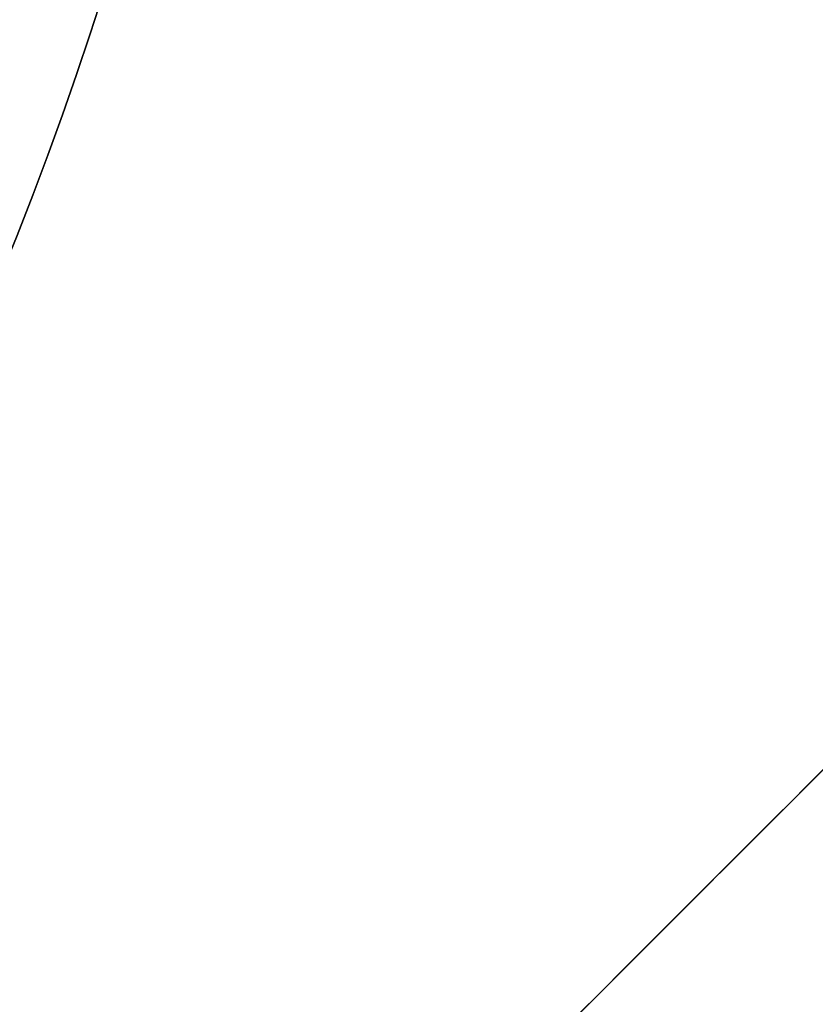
# Model space of a CAD drawing. Header units: millimetres. Extents: x -42 to 129, y -23 to 94.
# Tile 246 of 256: x -17.67 to -16.24, y 31.89 to 33.66. Entities that reach past the tile are written whole.
import ezdxf

# ---------------------------------------------------------------- set-up
doc = ezdxf.new("R2010")
doc.units = ezdxf.units.MM
doc.layers.add('NEGRO', color=7, linetype='Continuous')
doc.layers.add('NOGAL', color=7, linetype='Continuous')

msp = doc.modelspace()

# ---------------------------------------------------------------- linework, layer by layer
at = {"layer": 'NEGRO', "color": 254, "true_color": 0xcbd2ef, "extrusion": (0, 0, -1)}
for centre in [(23.2503, 35.4917, 173.5), (23.2503, 35.4917, 158.2)]:
    msp.add_arc(centre, 6, 22.47733, 202.47733, dxfattribs=at)
at = {"layer": 'NEGRO', "color": 254, "true_color": 0xcbd2ef}
for centre in [(-23.2503, 35.4917, -158.2), (-23.2503, 35.4917, -173.5), (-23.2503, 35.4917, -165.85)]:
    msp.add_arc(centre, 6, 337.52267, 157.52267, dxfattribs=at)
for points in [[(-13.0503, 35.4917, -175), (-31.0503, 17.4917, -175)], [(-13.0503, 35.4917, -175), (-31.0503, 17.4917, -175)], [(-13.0503, 35.4917, 175), (-31.0503, 17.4917, 175)], [(-31.0503, 17.4917, 175), (-13.0503, 35.4917, 175)], [(-24.5503, 23.9917, -173.5), (-13.0503, 35.4917, -173.5)], [(-13.0503, 35.4917, 173.5), (-24.5503, 23.9917, 173.5)], [(-13.0503, 35.4917, 173.5), (-24.5503, 23.9917, 173.5)], [(-13.0503, 35.4917, -173.5), (-24.5503, 23.9917, -173.5)]]:
    msp.add_open_spline(points, degree=1, dxfattribs=at)
at = {"layer": 'NOGAL', "color": 254, "true_color": 0xcbd2ef}
for points in [[(10.9914, 22.7638, 180), (-28.6066, 62.3618, 180)], [(-28.6066, 62.3618, 180), (10.9914, 22.7638, 180)], [(8.1629, 19.9353, 180), (-31.435, 59.5333, 180)], [(5.3345, 17.1069, 180), (-34.2635, 56.7049, 180)], [(5.3345, 17.1069, 180), (-34.2635, 56.7049, 180)], [(5.3345, 53.8765, -180), (-34.2635, 14.2785, -180)], [(-34.2635, 14.2785, -180), (5.3345, 53.8765, -180)], [(8.1629, 51.048, -180), (-31.435, 11.4501, -180)], [(-28.6066, 8.6216, -180), (10.9914, 48.2196, -180)], [(-28.6066, 8.6216, -180), (10.9914, 48.2196, -180)], [(-34.2635, 14.2785, 180), (-13.0503, 35.4917, 180)], [(-13.0503, 35.4917, 180), (-34.2635, 14.2785, 180)], [(-13.0503, 35.4917), (-34.2635, 14.2785)], [(-13.0503, 35.4917, 123.4), (-28.9602, 19.5818, 123.4)], [(-28.9602, 19.5818, 173.4), (-13.0503, 35.4917, 173.4)], [(-13.0503, 35.4917, 173.4), (-28.9602, 19.5818, 173.4)], [(-28.9602, 19.5818, 123.4), (-13.0503, 35.4917, 123.4)], [(-11.636, 34.0775, 173.4), (-27.5459, 18.1676, 173.4)], [(-27.5459, 18.1676, 123.4), (-11.636, 34.0775, 123.4)], [(-31.435, 11.4501, 180), (-10.2218, 32.6633, 180)], [(-10.2218, 32.6633, 148.4), (-28.253, 14.632, 148.4)], [(-10.2218, 32.6633, 173.4), (-26.1317, 16.7534, 173.4)], [(-26.1317, 16.7534, 123.4), (-10.2218, 32.6633, 123.4)], [(-26.1317, 16.7534, 173.4), (-10.2218, 32.6633, 173.4)], [(-10.2218, 32.6633, 123.4), (-26.1317, 16.7534, 123.4)]]:
    msp.add_open_spline(points, degree=1, dxfattribs=at)

doc.saveas('drawing.dxf')
